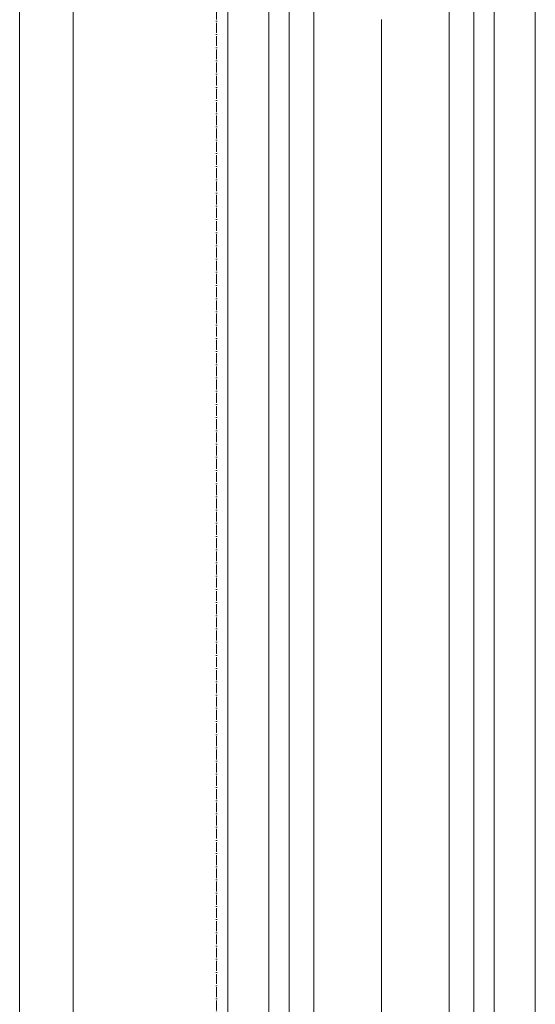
# Model space of a CAD drawing. Header units: millimetres. Extents: x -32192 to 36727, y -1740 to 8822.
# Tile 7 of 23: x 12298 to 12927, y 2674 to 3873. Entities that reach past the tile are written whole.
import ezdxf

# ---------------------------------------------------------------- set-up
doc = ezdxf.new("R2010")
doc.units = ezdxf.units.MM
doc.linetypes.add('_Traço - ponto', pattern=[16, 12, -2, 0, -2])
for name, color, linetype, lineweight in [('A-GENM', 13, 'Continuous', 18), ('A-WALL', 113, 'Continuous', 18), ('S-GRID', 1, 'Continuous', 9)]:
    doc.layers.add(name, color=color, linetype=linetype, lineweight=lineweight)

# ---------------------------------------------------------------- blocks, each defined once
blk = doc.blocks.new('Generic Models 17 - Generic Models 17-3093004-ELEVAÇÃO 2 - FACHADA DE IMPLANTAÇÃO')
at = {"layer": 'A-GENM'}
for p, q in [((-18159.9, 4119.1), (-18159.9, 1459.1)), ((-17784.9, 1459.1), (-17784.9, 4119.1)), ((-18109.9, 4069.1), (-18109.9, 1509.1)), ((-17834.9, 1509.1), (-17834.9, 4069.1)), ((-18084.9, 1534.1), (-18084.9, 4044.1)), ((-17859.9, 4044.1), (-17859.9, 1534.1)), ((-18054.9, 1564.1), (-18054.9, 4014.1)), ((-18054.9, 4014.1), (-18054.9, 1564.1)), ((-18054.9, 4014.1), (-18054.9, 1564.1)), ((-17889.9, 4014.1), (-17889.9, 1564.1)), ((-17889.9, 1564.1), (-17889.9, 4014.1)), ((-17889.9, 1564.1), (-17889.9, 4014.1)), ((-17972.4, 1704.7), (-17972.4, 3873.5))]:
    blk.add_line(p, q, dxfattribs=at)
blk = doc.blocks.new('Generic Models 1 - Generic Models 24-4258923-ELEVAÇÃO 2 - FACHADA DE IMPLANTAÇÃO')
at = {"layer": 'A-GENM'}
blk.add_line((-18413.5, 4832.9), (-18413.5, 1341.9), dxfattribs=at)

msp = doc.modelspace()

# ---------------------------------------------------------------- linework, layer by layer
at = {"layer": 'A-WALL'}
msp.add_line((12363, 4477.7), (12363, 1280), dxfattribs=at)
at = {"layer": 'S-GRID', "linetype": '_Traço - ponto'}
msp.add_line((12538, -1519.9), (12538, 8321.9), dxfattribs=at)

# ---------------------------------------------------------------- block references
at = {"layer": 'A-GENM'}
for name in ['Generic Models 1 - Generic Models 24-4258923-ELEVAÇÃO 2 - FACHADA DE IMPLANTAÇÃO', 'Generic Models 17 - Generic Models 17-3093004-ELEVAÇÃO 2 - FACHADA DE IMPLANTAÇÃO']:
    msp.add_blockref(name, (30711.4, 0), dxfattribs=at)

doc.saveas('drawing.dxf')
